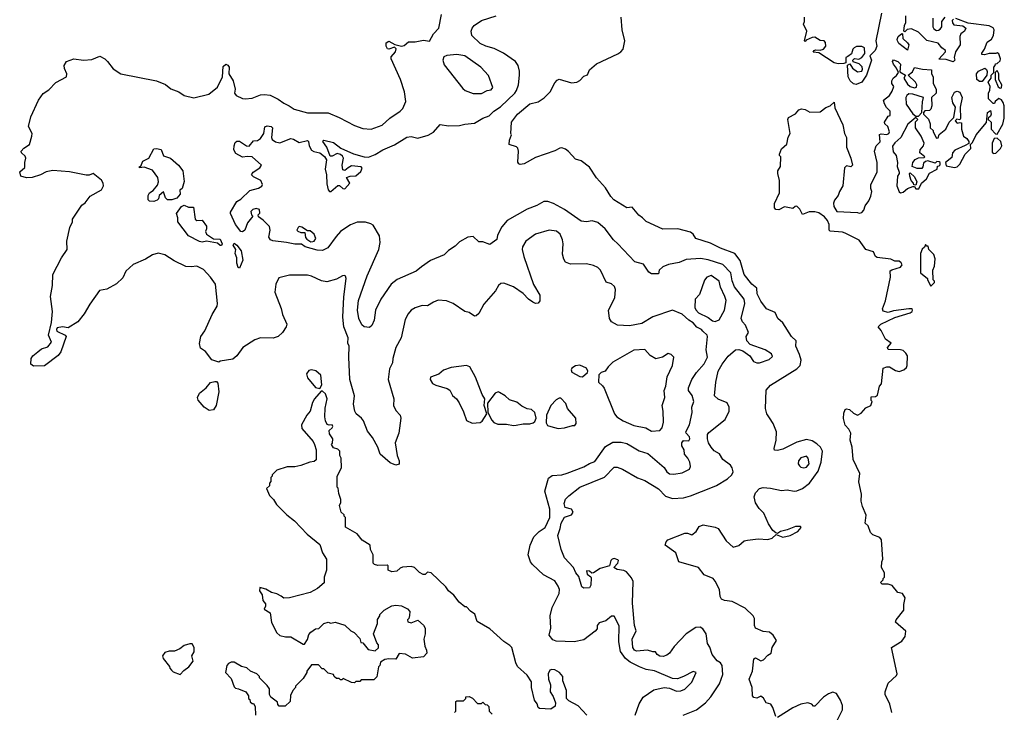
# Model space of a CAD drawing. Extents: x 1966327 to 2147849, y 395140 to 552178.
# Tile 31 of 256: x 2043964 to 2051086, y 418276 to 423288. Entities that reach past the tile are written whole.
import ezdxf

# ---------------------------------------------------------------- set-up
doc = ezdxf.new("R2010")
doc.units = 0

msp = doc.modelspace()

# ---------------------------------------------------------------- linework, layer by layer
at = {"layer": '0CON20XD'}
for points in [[(2048415.3, 418255), (2048445, 418338.6), (2048474.6, 418385), (2048551.9, 418438.1), (2048625, 418454.5), (2048665, 418450.5), (2048715, 418430), (2048745, 418431.9), (2048775, 418444.4), (2048825, 418493.8), (2048856, 418565), (2048835, 418572), (2048765, 418535.7), (2048720.9, 418519.1), (2048685, 418520), (2048555, 418576.4), (2048495, 418586), (2048446.1, 418606.1), (2048379.1, 418639.1), (2048345.3, 418665), (2048310, 418715), (2048297.1, 418785), (2048300.8, 418900.8), (2048265, 418970.8), (2048245, 418970.6), (2048202.7, 418937.3), (2048155, 418924.2), (2048140.3, 418905), (2048139.8, 418880.2), (2048127.7, 418862.3), (2048045, 418800.6), (2047975, 418785.6), (2047845, 418790.5), (2047820.9, 418800.9), (2047793.5, 418835), (2047805.4, 418885), (2047801.1, 418975), (2047814.4, 419035.6), (2047865.4, 419135), (2047867.5, 419165), (2047859.2, 419189.2), (2047835, 419227.8), (2047751.8, 419271.8), (2047672.9, 419345), (2047659.1, 419365), (2047642.9, 419415), (2047657.1, 419485), (2047683.5, 419545), (2047721.4, 419585), (2047765, 419612.3), (2047799.7, 419685), (2047798.4, 419745), (2047763.4, 419875), (2047789.2, 419970.8), (2047815, 419988.8), (2047885, 419994.6), (2047924.7, 420005.3), (2048045, 420052), (2048085, 420076), (2048125, 420091.1), (2048201.1, 420198.9), (2048255, 420229.7), (2048315, 420230.3), (2048355, 420220.3), (2048385, 420204.1), (2048445, 420166.9), (2048508, 420148), (2048626.3, 420046.3), (2048645.4, 420015), (2048665, 420002.1), (2048695, 419998.4), (2048755, 420009.1), (2048808.1, 420035), (2048815.6, 420055), (2048810, 420085), (2048796.1, 420115), (2048772, 420145), (2048770.8, 420175), (2048753.8, 420205), (2048752.5, 420225), (2048765, 420241.9), (2048805, 420240), (2048811.8, 420255), (2048808.6, 420268.6), (2048784, 420295), (2048782, 420305), (2048809.2, 420355), (2048827.5, 420445), (2048825.6, 420485), (2048841.1, 420525), (2048827.2, 420567.2), (2048800.9, 420605), (2048801.9, 420625), (2048826.5, 420685), (2048860.5, 420735), (2048915, 420797.5), (2048938.5, 420845), (2048929.1, 420899.1), (2048939.2, 420995), (2048936.9, 421005), (2048904.2, 421035), (2048895, 421046.2), (2048862.3, 421062.3), (2048834.7, 421094.7), (2048805, 421112.4), (2048756.8, 421156.8), (2048685, 421184.6), (2048542.4, 421137.6), (2048465, 421089.3), (2048375, 421071.8), (2048287.3, 421077.3), (2048245, 421102), (2048230.6, 421125), (2048223.6, 421185), (2048269.5, 421275), (2048274.3, 421335), (2048267.5, 421357.5), (2048245, 421377.3), (2048205, 421387.5), (2048166, 421475), (2048145, 421493.8), (2048115, 421508.8), (2048065, 421520), (2047948.6, 421518.6), (2047912.4, 421532.4), (2047898.9, 421555), (2047890.6, 421590.6), (2047894.5, 421665), (2047889.1, 421695), (2047874.5, 421735), (2047847.5, 421757.5), (2047795, 421763.5), (2047695, 421735.7), (2047624.7, 421685.3), (2047600.6, 421645), (2047598.6, 421625), (2047611.4, 421575), (2047681.7, 421371.7), (2047725.7, 421295), (2047727.1, 421252.9), (2047715, 421236.7), (2047695, 421233.8), (2047675, 421242.5), (2047645, 421264.3), (2047605, 421307.5), (2047535, 421355.8), (2047465, 421382.2), (2047445, 421378.5), (2047427.3, 421365), (2047405.4, 421324.6), (2047320.2, 421229.8), (2047285, 421161.2), (2047265, 421144), (2047252.7, 421142.7), (2047215, 421168), (2047183.3, 421175), (2047100.6, 421235), (2047052.5, 421252.5), (2046991.5, 421258.5), (2046957.2, 421242.8), (2046915, 421216.7), (2046875, 421218.5), (2046825, 421203.1), (2046796, 421185), (2046775, 421158.8), (2046752.8, 421117.2), (2046722.5, 420985), (2046685, 420916.7), (2046663.1, 420835), (2046661.4, 420805), (2046638.6, 420761.4), (2046629.5, 420685), (2046670, 420545), (2046668.9, 420495), (2046685, 420458.9), (2046715.3, 420425.3), (2046720.4, 420405), (2046705.5, 420295), (2046678.9, 420225), (2046694, 420135), (2046708, 420095), (2046708.3, 420071.7), (2046685, 420063.8), (2046645, 420080), (2046571.2, 420145), (2046553.8, 420195), (2046515.4, 420265.4), (2046480.7, 420310.7), (2046450.8, 420385), (2046435.8, 420405), (2046397.5, 420435), (2046388.1, 420455), (2046377.5, 420505), (2046386.7, 420565), (2046351.9, 420685), (2046344.7, 420845.3), (2046348.5, 420925), (2046337.7, 420947.7), (2046340.4, 420985), (2046308.9, 421065), (2046301.9, 421135), (2046308.9, 421281.1), (2046325.8, 421415), (2046320.7, 421430.7), (2046315, 421436.7), (2046300, 421435), (2046255, 421409.2), (2046185, 421390), (2046147.9, 421397.9), (2046075, 421430.8), (2046045, 421438), (2045915, 421438.8), (2045839.3, 421420.7), (2045815.8, 421374.2), (2045808.9, 421315), (2045855, 421197.5), (2045864.5, 421154.5), (2045895.6, 421085), (2045890.6, 421065), (2045865.7, 421025), (2045835, 420995.8), (2045797.9, 420982.1), (2045705.7, 420985.7), (2045665, 420970), (2045579.4, 420915), (2045535, 420854.4), (2045505, 420831.1), (2045413.6, 420816.4), (2045405, 420810), (2045355, 420826.7), (2045307.6, 420887.6), (2045271.4, 420911.4), (2045264.3, 420945), (2045275.6, 420995), (2045303.6, 421036.3), (2045356.2, 421155), (2045392.7, 421215), (2045395.4, 421235), (2045379.5, 421375), (2045345.3, 421425.3), (2045295, 421480), (2045245, 421503.5), (2045205, 421499.1), (2045165, 421502.9), (2045081.6, 421541.6), (2045015, 421585.5), (2044965, 421597.5), (2044924.7, 421585.3), (2044875, 421555.5), (2044784.3, 421515), (2044731.2, 421468.8), (2044711.4, 421418.6), (2044665, 421375.3), (2044595, 421338.1), (2044541.3, 421328.7), (2044470.7, 421229.3), (2044431.2, 421158.8), (2044385, 421101.9), (2044315, 421057.1), (2044274.5, 421065.5), (2044235, 421058.8), (2044230, 421045), (2044233.9, 421033.9), (2044292.9, 421005), (2044301.1, 420995), (2044262.7, 420885), (2044242.7, 420857.3), (2044145, 420782), (2044065, 420780.6), (2044045.7, 420795), (2044047.5, 420835), (2044059.4, 420855), (2044095, 420883.1), (2044122, 420905), (2044168.7, 420921.3), (2044194, 420955), (2044172.9, 421005), (2044193.3, 421096.7), (2044201.3, 421175), (2044187.3, 421285), (2044202.3, 421365), (2044204.7, 421444.7), (2044265.8, 421565), (2044307.5, 421625), (2044305.7, 421685.7), (2044327.1, 421785), (2044345.4, 421824.6), (2044346.4, 421845), (2044415, 421944.3), (2044438.7, 421961.3), (2044475, 422011.2), (2044555, 422057.5), (2044571.2, 422085), (2044568.8, 422105), (2044555, 422126.7), (2044495, 422175.6), (2044467, 422163), (2044445, 422161.4), (2044324.5, 422185.5), (2044205, 422195.5), (2044155, 422185.5), (2044115, 422164.5), (2044055, 422144.5), (2044014.3, 422144.3), (2043973.3, 422155), (2043964.4, 422185.6), (2044002.7, 422217.3), (2044002.3, 422255), (2044009.6, 422285), (2044005, 422300), (2043978.6, 422325), (2043975.6, 422335), (2043995, 422357.5), (2044034.7, 422385.3), (2044052.9, 422445), (2044054.2, 422465), (2044029.2, 422515), (2044045.5, 422585), (2044100.5, 422705), (2044135, 422754.2), (2044175, 422779.2), (2044225, 422832.5), (2044302.5, 422875), (2044304.4, 422895), (2044288.5, 422935), (2044287.1, 422955), (2044303.3, 422985), (2044355, 423004.1), (2044425, 422995.4), (2044485, 422999.6), (2044545, 423023.3), (2044580.8, 423005), (2044600, 422985), (2044641.1, 422931.1), (2044696.7, 422895), (2044955, 422846.2), (2045017.8, 422817.8), (2045057.6, 422787.6), (2045115, 422766.7), (2045155, 422738.2), (2045225, 422723.1), (2045331.2, 422748.8), (2045395, 422798.1), (2045431.9, 422875), (2045435, 422950), (2045455, 422966.7), (2045469.5, 422959.5), (2045478.8, 422945), (2045478, 422895), (2045508.9, 422845), (2045523.3, 422785), (2045517.6, 422755), (2045530, 422740), (2045575, 422716.4), (2045595, 422715.5), (2045645, 422718.9), (2045705.6, 422744.4), (2045735, 422746.9), (2045775, 422740.6), (2045835, 422712.7), (2045873.8, 422683.8), (2045913.8, 422665), (2045949.9, 422639.9), (2046045, 422613.5), (2046195, 422613.5), (2046275, 422580.9), (2046385, 422521.9), (2046445, 422500), (2046507.5, 422495), (2046586.4, 422523.6), (2046641.9, 422575), (2046716.9, 422625), (2046734.4, 422645), (2046758.2, 422695), (2046747.7, 422765), (2046717.5, 422855), (2046651.5, 423005), (2046651.8, 423018.2), (2046681.5, 423055), (2046687.3, 423077.3), (2046675, 423088), (2046635, 423073.8), (2046625, 423076.7), (2046614.3, 423095), (2046615, 423120), (2046635, 423131.2), (2046678, 423108), (2046725, 423097.1), (2046745, 423101.2), (2046776.7, 423126.7), (2046823.6, 423126.4), (2046885, 423140), (2046928.8, 423131.2), (2046958, 423185), (2046995, 423226.7), (2047014, 423325)], [(2046340, 422215), (2046315, 422196.7), (2046300.8, 422200.8), (2046296, 422235), (2046306.9, 422285), (2046300.3, 422300.3), (2046285, 422312.5), (2046261.7, 422318.3), (2046225, 422300), (2046210.7, 422300.7), (2046186.1, 422366.1), (2046157.5, 422405), (2046163.3, 422416.7), (2046235, 422398.9), (2046288.2, 422358.2), (2046377.8, 422317.8), (2046455, 422294.4), (2046486.4, 422293.6), (2046535, 422311.9), (2046590, 422345), (2046675, 422382.5), (2046765, 422436.4), (2046795, 422443.5), (2046845, 422430), (2046919.1, 422450.9), (2046956.6, 422473.4), (2047005, 422530), (2047065, 422518.8), (2047145, 422520.8), (2047185, 422531.8), (2047255, 422538.2), (2047315, 422574.7), (2047358.7, 422591.3), (2047393.6, 422625), (2047442.1, 422657.9), (2047546, 422755), (2047558.2, 422775), (2047572.9, 422815), (2047579.1, 422885), (2047579.5, 422915), (2047570.6, 422955), (2047550, 422985), (2047464.2, 423044.2), (2047395, 423078.2), (2047335.9, 423095.9), (2047295, 423115.6), (2047235, 423173.8), (2047230.6, 423205), (2047235.8, 423225), (2047252.5, 423245), (2047305, 423281.5), (2047411.2, 423315)], [(2049432, 418245), (2049412.1, 418312.1), (2049396.2, 418335), (2049362.5, 418345), (2049345, 418377.5), (2049325, 418392.5), (2049295, 418378.8), (2049275, 418384.2), (2049264, 418395), (2049262.5, 418455), (2049240, 418515), (2049265.5, 418575), (2049275, 418662.5), (2049285, 418670), (2049325, 418649.6), (2049345, 418655.4), (2049375, 418688.5), (2049399.2, 418705), (2049405.7, 418745), (2049438.6, 418795), (2049413.2, 418835), (2049386.9, 418856.9), (2049341.8, 418861.8), (2049286.1, 418886.1), (2049280, 418905), (2049278.8, 418955), (2049268.8, 418975), (2049210.5, 419030.5), (2049117.6, 419077.6), (2049062.5, 419085), (2049040, 419095), (2049030, 419115), (2049025.6, 419165), (2048994.3, 419225), (2048978.8, 419245), (2048915, 419270), (2048873.8, 419323.8), (2048731.2, 419365), (2048710.5, 419430.5), (2048632.5, 419485), (2048639.3, 419510.7), (2048652.5, 419525), (2048775, 419573.3), (2048795, 419572.5), (2048825, 419560), (2048856.5, 419585), (2048878.3, 419621.7), (2048907.7, 419632.3), (2048995, 419616.2), (2049015, 419606.7), (2049075, 419517.5), (2049125, 419472), (2049165, 419482.5), (2049204.2, 419515.8), (2049227.3, 419522.7), (2049305, 419531.1), (2049375, 419525.7), (2049406.7, 419535), (2049435, 419562.5), (2049485, 419544), (2049537.5, 419555), (2049593.3, 419585), (2049616.7, 419613.3), (2049611.7, 419621.7), (2049575, 419621.2), (2049515, 419595.8), (2049467.5, 419585), (2049445, 419570), (2049432.5, 419575), (2049412.7, 419592.7), (2049380.2, 419640.2), (2049346.3, 419716.3), (2049311.9, 419751.9), (2049285, 419792), (2049276.9, 419835), (2049287.1, 419865), (2049315, 419894.3), (2049342.3, 419902.3), (2049395, 419898.6), (2049475, 419881.1), (2049515, 419886.9), (2049565, 419875.7), (2049585, 419878.1), (2049625, 419896.2), (2049675.9, 419934.1), (2049739.9, 420020.1), (2049761.2, 420085), (2049770, 420165), (2049755.1, 420195.1), (2049729.3, 420219.3), (2049695, 420239.8), (2049655, 420250.3), (2049585, 420231.2), (2049485, 420181.1), (2049445, 420170.8), (2049423.8, 420173.8), (2049420, 420185), (2049434.6, 420245), (2049439.1, 420305), (2049415, 420366), (2049386.4, 420406.4), (2049369.2, 420435), (2049358, 420475), (2049362.7, 420607.3), (2049395, 420644.3), (2049585, 420761.9), (2049608.9, 420785), (2049615.3, 420825), (2049605, 420865.7), (2049578.4, 420925), (2049579.2, 420965), (2049546, 420996), (2049483.7, 421093.7), (2049448.4, 421125), (2049428.1, 421168.1), (2049365.7, 421195), (2049325, 421251.4), (2049298.5, 421305), (2049296.1, 421345), (2049259.3, 421375), (2049205, 421444.6), (2049175.2, 421545.2), (2049136.9, 421596.9), (2049032.5, 421635), (2048960.3, 421669.7), (2048855, 421703.8), (2048835, 421736.2), (2048815, 421751.2), (2048725, 421774), (2048615, 421770.8), (2048495, 421828), (2048470, 421855), (2048442.8, 421872.8), (2048395, 421930), (2048355, 421926.7), (2048262, 421985), (2048239.3, 422009.3), (2048200.3, 422070.3), (2048135, 422144), (2048085, 422220), (2048026.4, 422266.4), (2047985, 422278), (2047934.2, 422334.2), (2047911.2, 422351.2), (2047885, 422361.2), (2047871.2, 422358.8), (2047835, 422338.8), (2047695, 422291.2), (2047613.3, 422245), (2047585, 422240), (2047574.2, 422244.2), (2047566.4, 422256.4), (2047572.5, 422335), (2047567, 422357), (2047557, 422367), (2047503.6, 422383.6), (2047507.5, 422415), (2047522.5, 422455), (2047517.5, 422465), (2047522, 422545), (2047564.4, 422605), (2047655, 422679.4), (2047715, 422694.3), (2047757.8, 422722.2), (2047802.1, 422765), (2047835, 422831.2), (2047850.9, 422849.1), (2047865, 422856.2), (2047955, 422830), (2047995, 422836), (2048015, 422848), (2048045, 422880), (2048071.7, 422888.3), (2048084.5, 422925.5), (2048135, 422968.8), (2048289.7, 423040.3), (2048313.3, 423055), (2048330, 423075), (2048340, 423135), (2048323, 423213), (2048315.6, 423305)], [(2050263.8, 421553.8), (2050165, 421567.1), (2050154.4, 421575), (2050138.5, 421608.5), (2050085, 421624), (2050035, 421692), (2049935, 421742), (2049915, 421750), (2049825, 421756.7), (2049818.8, 421765), (2049820, 421805), (2049806.2, 421835), (2049785, 421860), (2049745, 421890), (2049715, 421897.5), (2049675, 421896.7), (2049625, 421877.5), (2049607, 421917), (2049585, 421937.5), (2049573.3, 421936.7), (2049555, 421922.5), (2049495, 421932.5), (2049455, 421911.2), (2049434.1, 421914.1), (2049423.3, 421925), (2049423.6, 421956.4), (2049460, 422035), (2049460, 422125), (2049447.5, 422175), (2049447.5, 422195), (2049467.5, 422225), (2049470, 422295), (2049460, 422305), (2049460, 422315), (2049475, 422352.5), (2049513.6, 422386.4), (2049523.6, 422436.4), (2049537.5, 422465), (2049520, 422565), (2049525, 422580), (2049575, 422607.5), (2049600, 422635), (2049618.3, 422641.7), (2049645, 422637.5), (2049678, 422618), (2049755, 422621.2), (2049795, 422652.5), (2049826.9, 422663.1), (2049855, 422690), (2049859.7, 422649.7), (2049917.1, 422527.1), (2049930, 422465), (2049944.4, 422434.4), (2049944.5, 422365), (2049975.8, 422285), (2049986.7, 422235), (2049975, 422222.5), (2049945, 422230), (2049930, 422215), (2049917.5, 422085), (2049893.3, 422045), (2049883.3, 422015), (2049858.3, 421981.7), (2049851.2, 421958.8), (2049852, 421935), (2049875, 421900), (2050025, 421892.5), (2050035, 421887.5), (2050055, 421892.5), (2050070.7, 421909.3), (2050078.3, 421941.7), (2050105, 421977.5), (2050119.5, 422010.5), (2050127.5, 422045), (2050120, 422065), (2050120, 422095), (2050166.7, 422185), (2050166.7, 422255), (2050147.5, 422335), (2050160, 422375), (2050187, 422403), (2050183, 422457), (2050195, 422462.5), (2050235, 422457.1), (2050250, 422465), (2050254.2, 422475), (2050244.3, 422514.3), (2050222.5, 422535), (2050220, 422545), (2050245, 422590), (2050260, 422595), (2050260, 422625), (2050233, 422653), (2050218.3, 422678.3), (2050212.5, 422705), (2050255, 422740), (2050275, 422770), (2050287.5, 422805), (2050272.5, 422825), (2050272.5, 422845), (2050282.5, 422865), (2050306.4, 422883.6), (2050320, 422905), (2050306.1, 422936.1), (2050283.3, 422965), (2050277.5, 422985), (2050285, 422997.5), (2050315, 422986), (2050333.8, 422965), (2050330.7, 422910.7), (2050370, 422885), (2050360, 422865), (2050385, 422820), (2050405, 422803.3), (2050435, 422793.3), (2050451.7, 422798.3), (2050452.5, 422815), (2050443.3, 422835), (2050390, 422885), (2050420.5, 422909.5), (2050435, 422942.5), (2050495, 422928.8), (2050560, 422925), (2050560, 422895), (2050570, 422875), (2050570, 422825), (2050592.5, 422785), (2050592.5, 422755), (2050560, 422725), (2050562.5, 422665), (2050555, 422640), (2050545, 422630), (2050511.7, 422628.3), (2050500, 422615), (2050500, 422605), (2050538.3, 422568.3), (2050550, 422535), (2050550, 422505), (2050570, 422485), (2050570, 422475), (2050595, 422430), (2050608.3, 422431.7), (2050613.3, 422456.7), (2050662.5, 422495), (2050687.5, 422545), (2050720.7, 422579.3), (2050733.8, 422655), (2050713.8, 422685), (2050706.7, 422725), (2050725, 422762.5), (2050745, 422770), (2050765, 422763.3), (2050780.8, 422725), (2050766, 422655), (2050767.9, 422572.1), (2050765, 422562.5), (2050742.9, 422567.1), (2050730, 422555), (2050745, 422538.5), (2050765, 422543.8), (2050775, 422540), (2050775.7, 422495), (2050790, 422445), (2050815, 422427.5), (2050830, 422405), (2050828.3, 422391.7), (2050801.7, 422378.3), (2050727, 422343), (2050710, 422325), (2050705, 422290), (2050660, 422255), (2050665, 422230), (2050725, 422217.5), (2050745, 422222.5), (2050765, 422242.5), (2050802.5, 422315), (2050842.5, 422355), (2050840, 422385), (2050855, 422400), (2050883.3, 422455), (2050956.7, 422543.3), (2050963.3, 422615), (2050985, 422630), (2050990, 422605), (2050985, 422590), (2050970, 422575), (2050970, 422565), (2050990, 422545), (2050990, 422495), (2051021.7, 422461.7), (2051035, 422460), (2051075, 422532.5), (2051083.8, 422575), (2051085.6, 422665), (2051078.3, 422688.3), (2051065, 422707.5), (2051045, 422717.5), (2051020, 422695), (2051015, 422680), (2051005, 422680), (2050972.5, 422715), (2050972.5, 422755), (2050981.7, 422778.3), (2050982.5, 422805), (2050970, 422835), (2050990, 422865), (2050990, 422885), (2051010, 422905), (2051010, 422945), (2051020, 422955), (2051021.7, 422968.3), (2051035, 422970), (2051055, 422990), (2051057.5, 423005), (2051045, 423040), (2051035, 423047.5), (2051025, 423042.5), (2050975, 423044), (2050943, 423033), (2050922.5, 423035), (2050922.5, 423045), (2050943.3, 423075), (2050962.5, 423125), (2050993, 423147), (2051007, 423173), (2051012.5, 423215), (2051005, 423227.5), (2050975, 423243.3), (2050825, 423261.2), (2050735, 423296.9)], [(2050197.5, 423335), (2050157.5, 423135), (2050163.8, 423095), (2050151.2, 423065), (2050113.3, 423025), (2050126.2, 422995), (2050090, 422885), (2050054.1, 422835.9), (2050015, 422818.8), (2049995, 422823.3), (2049970, 422845), (2049957.5, 422875), (2049952.5, 422957.5), (2049968.3, 422968.3), (2049987.5, 422937.5), (2050025, 422910), (2050054.4, 422915.6), (2050060.5, 422929.5), (2050057.4, 422947.4), (2050035, 422968), (2049991.7, 422981.7), (2049990, 422995), (2050003, 423007), (2050033, 423003), (2050055.9, 423014.1), (2050077.5, 423042.5), (2050073.8, 423083.8), (2050055, 423093.8), (2050017.5, 423092.5), (2050000, 423085), (2049990, 423075), (2049979.3, 423040.7), (2049955, 423020), (2049940, 423015), (2049940, 422975), (2049925, 422970), (2049885, 422968), (2049855, 422974.2), (2049745, 423047.5), (2049703, 423053), (2049710, 423065), (2049720.7, 423069.3), (2049755, 423066), (2049776.9, 423073.1), (2049794, 423095), (2049791.7, 423121.7), (2049783.6, 423133.6), (2049755, 423137.5), (2049715, 423160), (2049695, 423157.5), (2049651.7, 423138.3), (2049645, 423130), (2049640, 423135), (2049656.7, 423205), (2049632.5, 423255), (2049640, 423275), (2049640, 423305)], [(2050717.7, 423292.3), (2050708.8, 423281.2), (2050710, 423265), (2050720.9, 423250.9), (2050785, 423243.8), (2050806.7, 423225), (2050797.5, 423205), (2050770, 423185), (2050763.3, 423165), (2050767.5, 423105), (2050732.5, 423055), (2050723.3, 423015), (2050727.5, 422995), (2050715, 422982.5), (2050665, 423000), (2050612.5, 423002.5), (2050660, 423055), (2050660, 423065), (2050633.6, 423083.6), (2050607, 423117), (2050525, 423136.2), (2050465, 423196.2), (2050415, 423221.2), (2050383, 423217), (2050365, 423200), (2050360, 423205), (2050363.6, 423246.4), (2050373, 423267), (2050373.9, 423316.1)], [(2050567.5, 423297.5), (2050568.8, 423235), (2050575, 423222.5), (2050595, 423210), (2050609.3, 423210.7), (2050621.7, 423218.3), (2050633, 423237), (2050633.3, 423275), (2050658.1, 423305)], [(2050385, 423067.5), (2050322.5, 423115), (2050313.3, 423135), (2050310, 423145), (2050317.5, 423165), (2050345, 423187.5), (2050350, 423185), (2050351.7, 423151.7), (2050385, 423121.2), (2050394.2, 423105), (2050385, 423067.5)], [(2047243.1, 422753.1), (2047305, 422753.6), (2047344.5, 422775.5), (2047375, 422780.3), (2047386.9, 422796.9), (2047355, 422884), (2047298.6, 422945), (2047185, 423026), (2047125, 423036.8), (2047052.8, 423027.2), (2047032.4, 423017.6), (2047024.4, 422995), (2047035, 422960), (2047168.6, 422788.6), (2047185.5, 422775.5), (2047243.1, 422753.1)], [(2050925, 422840), (2050905, 422840), (2050887.5, 422855), (2050883.6, 422896.4), (2050900, 422915), (2050945, 422937.5), (2050957, 422927), (2050961.7, 422911.7), (2050960, 422885), (2050925, 422840)], [(2051055, 422791.2), (2051065, 422793.8), (2051068.6, 422815), (2051046.7, 422855), (2051046.7, 422895), (2051035, 422920), (2051020, 422905), (2051020, 422855), (2051041.7, 422801.7), (2051055, 422791.2)], [(2050465, 422590), (2050490, 422615), (2050493, 422693), (2050500, 422725), (2050425, 422748.8), (2050395, 422750), (2050380.5, 422739.5), (2050373.3, 422725), (2050376.4, 422676.4), (2050425, 422607.5), (2050445, 422590), (2050465, 422590)], [(2050335, 422035.8), (2050355, 422040), (2050385, 422066.2), (2050425, 422080), (2050435, 422080), (2050445, 422063.3), (2050467.3, 422062.7), (2050486.4, 422103.6), (2050522.5, 422135), (2050543.6, 422176.4), (2050600, 422205), (2050601.7, 422228.3), (2050615, 422230), (2050621.7, 422238.3), (2050622.5, 422255), (2050615, 422260), (2050598.3, 422261.7), (2050585, 422250), (2050533.3, 422266.7), (2050515, 422262.5), (2050500.7, 422249.3), (2050497, 422223), (2050488.8, 422211.2), (2050455, 422211.2), (2050420, 422225), (2050423.8, 422255), (2050440, 422275), (2050465, 422287.5), (2050505, 422290), (2050510, 422295), (2050473.6, 422323.6), (2050476.7, 422345), (2050501.2, 422375), (2050505.8, 422395), (2050484.2, 422444.2), (2050443.3, 422505), (2050442.5, 422547.5), (2050460, 422565), (2050445, 422580), (2050387.5, 422532.5), (2050336.1, 422433.9), (2050293.6, 422396.4), (2050276.7, 422373.3), (2050282.3, 422332.3), (2050302.5, 422305), (2050312.5, 422255), (2050310, 422225), (2050326.2, 422185), (2050326, 422174), (2050313.3, 422155), (2050308.8, 422085), (2050325, 422042), (2050335, 422035.8)], [(2048763.4, 418256.6), (2048860, 418295), (2048924.7, 418345.3), (2048962.1, 418387.9), (2049026.8, 418483.2), (2049048.7, 418548.7), (2049045, 418615.7), (2049033.1, 418633.1), (2049008.8, 418648.8), (2048972.2, 418695), (2048956.8, 418746.8), (2048937.9, 418775), (2048929.3, 418845), (2048905, 418880), (2048885, 418892.9), (2048855, 418889.4), (2048784.4, 418845), (2048698.5, 418751.5), (2048665.3, 418704.7), (2048645, 418688.8), (2048619.4, 418680.6), (2048595, 418681.8), (2048574.4, 418695), (2048563.8, 418713.8), (2048544.4, 418714.4), (2048505, 418725.8), (2048425, 418718.1), (2048410.8, 418725), (2048398.1, 418745), (2048393.3, 418805), (2048423.1, 418865), (2048410.9, 418905), (2048395.6, 419065.6), (2048401.7, 419221.7), (2048389.8, 419249.8), (2048353, 419293), (2048333, 419303), (2048285, 419309.6), (2048261.2, 419325), (2048290.8, 419355), (2048294.5, 419374.5), (2048290.2, 419380.2), (2048265, 419388.8), (2048248.8, 419385), (2048240.8, 419375), (2048231.2, 419335), (2048162.9, 419317.1), (2048115, 419286), (2048103.6, 419283.6), (2048085, 419296.2), (2048065, 419300), (2048068.8, 419275), (2048095, 419257.5), (2048098.3, 419248.3), (2048095.6, 419195), (2048085, 419176), (2048045, 419174.3), (2048030, 419185), (2048009.3, 419259.3), (2047986, 419285), (2047969.2, 419325), (2047905, 419393.3), (2047880, 419455), (2047855.6, 419555), (2047874.6, 419605), (2047880.9, 419645), (2047905, 419688), (2047955, 419704), (2047967, 419725), (2047955, 419745.8), (2047908.6, 419758.6), (2047903.2, 419786.8), (2047912.7, 419817.3), (2047935, 419842), (2048015.4, 419904.6), (2048195, 419977.3), (2048265, 420049.2), (2048285, 420049.4), (2048325, 420035.6), (2048433.1, 419973.1), (2048485, 419952.5), (2048585, 419892.9), (2048635, 419840.9), (2048685, 419822.1), (2048765, 419828.9), (2048815, 419841.5), (2048975, 419906), (2049003.4, 419916.6), (2049082.7, 419965), (2049115, 419994.3), (2049124.5, 420015), (2049117.1, 420045), (2049104.5, 420065), (2049050.6, 420105), (2049025.3, 420145.3), (2048988.3, 420168.3), (2048964.5, 420194.5), (2048946, 420225), (2048940, 420255), (2048939.2, 420285), (2048948.7, 420301.3), (2049066.2, 420393.8), (2049095.3, 420454.7), (2049094.7, 420485), (2049081.4, 420515), (2049015, 420541.4), (2048990.8, 420565), (2048998.5, 420665), (2049016.1, 420745), (2049044.8, 420795.2), (2049088.2, 420851.8), (2049142.4, 420897.6), (2049165, 420902), (2049195, 420892), (2049244.4, 420854.4), (2049272, 420815), (2049295, 420805.8), (2049315, 420805.6), (2049385, 420829.1), (2049409.9, 420850.1), (2049401, 420871), (2049355, 420897.8), (2049246.9, 420936.9), (2049224.4, 420964.4), (2049218, 420995), (2049236.7, 421025), (2049215, 421076.7), (2049191.1, 421101.1), (2049181.8, 421125), (2049209.1, 421235), (2049204.4, 421265), (2049135.2, 421355), (2049117.8, 421397.8), (2049106.7, 421456.7), (2049048.8, 421515), (2048945, 421549.2), (2048889.2, 421559.2), (2048785, 421553.1), (2048735, 421530.9), (2048656.7, 421515), (2048615, 421499.5), (2048589.4, 421475), (2048585, 421447.5), (2048535, 421448.8), (2048515, 421461.2), (2048475, 421519.2), (2048413.3, 421535), (2048290.8, 421665), (2048258, 421695), (2048200, 421775), (2048145, 421821.1), (2048105, 421831.4), (2048065, 421825.8), (2048025, 421829.2), (2047905, 421913.8), (2047825, 421957.5), (2047785, 421971.9), (2047755, 421971.9), (2047705, 421942.9), (2047635, 421915.7), (2047489.2, 421835), (2047451.7, 421788.3), (2047421.3, 421728.7), (2047415, 421696.2), (2047365, 421660), (2047315, 421681.2), (2047285, 421680), (2047245, 421718), (2047205, 421713.8), (2047145, 421680), (2047115, 421648.8), (2047065, 421618), (2047034.5, 421585.5), (2046935, 421544.3), (2046870.7, 421499.3), (2046832.1, 421467.9), (2046695, 421408), (2046652.2, 421375), (2046575.4, 421265), (2046538.1, 421185), (2046527.6, 421112.4), (2046512, 421075), (2046495, 421061.2), (2046455, 421065.8), (2046439.8, 421079.8), (2046418.2, 421125), (2046408.8, 421185), (2046414.7, 421255), (2046477.3, 421435), (2046561.3, 421625), (2046571.1, 421675), (2046566.6, 421723.4), (2046520.6, 421800.6), (2046505, 421811.4), (2046465, 421823.3), (2046406.4, 421823.6), (2046357, 421803), (2046315, 421776.9), (2046285, 421754.3), (2046252.2, 421717.8), (2046192.6, 421637.4), (2046155, 421616.9), (2046115, 421620.5), (2046030, 421645), (2046003, 421663), (2045955, 421662.9), (2045895, 421676.2), (2045795, 421687.5), (2045778.8, 421695), (2045766, 421715), (2045776.7, 421765), (2045770.7, 421790.7), (2045726.4, 421836.4), (2045691.7, 421861.7), (2045690, 421875), (2045701.7, 421888.3), (2045700, 421915), (2045675, 421922.5), (2045650, 421915), (2045635, 421900), (2045640, 421875), (2045650, 421865), (2045612.3, 421817.7), (2045593.8, 421765), (2045575, 421752), (2045564.4, 421754.4), (2045524.5, 421805), (2045488, 421885), (2045488.8, 421895), (2045535, 421972.5), (2045565, 421988.1), (2045629.3, 422050.7), (2045691.7, 422068.3), (2045715.9, 422084.1), (2045721.2, 422095), (2045708.8, 422125), (2045655, 422151.2), (2045640, 422165), (2045653.3, 422185), (2045701.2, 422215), (2045713.8, 422235), (2045646, 422295), (2045611.8, 422298.2), (2045575, 422293.1), (2045528.2, 422318.2), (2045514.3, 422345), (2045514.5, 422375.5), (2045521.8, 422398.2), (2045535, 422408.5), (2045555, 422408.9), (2045604, 422374), (2045625, 422373.3), (2045655, 422411.4), (2045685, 422412.9), (2045705, 422427.1), (2045730.4, 422465), (2045737.6, 422512.4), (2045755, 422519.5), (2045783.8, 422513.8), (2045793.1, 422505), (2045784.5, 422434.5), (2045790.6, 422420.6), (2045815, 422403.3), (2045845, 422396.7), (2045925, 422426.7), (2045945, 422423.8), (2045985, 422398.6), (2046045, 422413.3), (2046053.3, 422405), (2046058.8, 422375), (2046074.3, 422344.3), (2046093, 422333), (2046135, 422324.4), (2046168.7, 422298.7), (2046183.9, 422273.9), (2046173.8, 422205), (2046184, 422165), (2046185, 422100), (2046195, 422057.5), (2046205, 422043.3), (2046215, 422043.3), (2046265, 422088), (2046277.7, 422087.7), (2046302.5, 422065), (2046315, 422062.5), (2046352.5, 422105), (2046327.5, 422145), (2046354.1, 422155.9), (2046395, 422158), (2046431.3, 422188.7), (2046442.5, 422212.5), (2046433.8, 422223.8), (2046365, 422230), (2046340, 422215)], [(2051005, 422320), (2051025, 422322.5), (2051057.5, 422355), (2051067.5, 422375), (2051060, 422405), (2051035, 422430), (2051011.7, 422428.3), (2050997.5, 422395), (2050998.3, 422328.3), (2051005, 422320)], [(2044935, 421972.5), (2044903.6, 421973.6), (2044892.5, 421985), (2044892.5, 422015), (2044902.5, 422035), (2044929.3, 422050.7), (2044960.7, 422089.3), (2044968.8, 422115), (2044964, 422145), (2044925, 422198), (2044865, 422221.2), (2044830, 422215), (2044830, 422225), (2044841.2, 422228.8), (2044856, 422265), (2044898, 422285), (2044935, 422352.5), (2044955, 422356.2), (2044987.3, 422347.3), (2045005, 422303.3), (2045055, 422286.7), (2045113.8, 422235), (2045145.5, 422195), (2045154.2, 422115.8), (2045140, 422065), (2045123.3, 422055), (2045126.2, 422025), (2045100, 421995), (2045064.2, 421984.2), (2045032.5, 421985), (2045018.6, 421998.6), (2045005, 422042.5), (2044972.5, 422015), (2044967.5, 421992.5), (2044958.3, 421981.7), (2044935, 421972.5)], [(2050445, 422090), (2050431.7, 422091.7), (2050430, 422105), (2050412.5, 422125), (2050402.5, 422155), (2050400, 422175), (2050405, 422180), (2050435, 422150), (2050452.5, 422115), (2050445, 422090)], [(2045425, 421652.5), (2045415, 421652.5), (2045395, 421670), (2045315, 421686.2), (2045285, 421678.8), (2045265, 421682.5), (2045185, 421724), (2045107.5, 421825), (2045108.8, 421855), (2045099.2, 421885), (2045135, 421936), (2045155, 421946.2), (2045185, 421931.2), (2045221.7, 421931.7), (2045233.3, 421843.3), (2045245.4, 421835.4), (2045285, 421837.3), (2045315, 421792.5), (2045316.7, 421775), (2045309.1, 421755), (2045315.3, 421735.3), (2045365, 421701.1), (2045415, 421700), (2045428.8, 421665), (2045425, 421652.5)], [(2046071.2, 421681.2), (2046085, 421682), (2046095, 421686.2), (2046105.6, 421705), (2046095, 421736), (2046065, 421760), (2046045, 421760), (2046005, 421786), (2045985, 421790), (2045977.5, 421785), (2045970, 421765), (2045977, 421757), (2045997, 421747), (2046027, 421747), (2046031.7, 421711.7), (2046040.5, 421700.5), (2046071.2, 421681.2)], [(2045555, 421488.8), (2045543.5, 421495), (2045535.7, 421525), (2045534.5, 421565), (2045523.5, 421595), (2045528.8, 421625), (2045509.2, 421655), (2045515, 421670), (2045535, 421656.7), (2045566.2, 421615), (2045578.3, 421548.3), (2045555, 421488.8)], [(2050555, 421360), (2050580, 421385), (2050580, 421395), (2050570, 421405), (2050567.5, 421475), (2050580, 421505), (2050586.1, 421556.1), (2050575, 421587.5), (2050540, 421625), (2050535, 421650), (2050525, 421650), (2050515, 421660), (2050508.3, 421641.7), (2050491.7, 421628.3), (2050480, 421595), (2050480, 421455), (2050530, 421415), (2050530, 421405), (2050555, 421360)], [(2050271.2, 418275), (2050258, 418335), (2050223.3, 418405), (2050223.3, 418425), (2050245, 418486.7), (2050307, 418543), (2050311.2, 418555), (2050270, 418745), (2050345, 418790), (2050369.2, 418825), (2050372.3, 418862.3), (2050297.5, 418927.5), (2050304, 418945), (2050360, 419015), (2050358.8, 419055), (2050367.5, 419105), (2050350, 419135), (2050315, 419142.5), (2050275, 419192.5), (2050245, 419202.5), (2050203, 419203), (2050190, 419215), (2050210, 419235), (2050210, 419245), (2050220, 419255), (2050220, 419285), (2050197.5, 419325), (2050200, 419365), (2050207.5, 419385), (2050197.5, 419525), (2050185, 419540), (2050135, 419560), (2050117, 419577), (2050100, 419625), (2050080, 419645), (2050087, 419703), (2050060, 419765), (2050050, 419805), (2050052, 419855), (2050033, 419943), (2050041.2, 420005), (2049993.3, 420105), (2049986.2, 420195), (2049970, 420245), (2049976.7, 420295), (2049960, 420325), (2049935, 420352.5), (2049922.7, 420402.7), (2049925, 420440), (2049935, 420467.5), (2049945, 420472.5), (2049965, 420466.2), (2049995, 420441.2), (2050025, 420426.7), (2050049.5, 420440.5), (2050085, 420480), (2050120, 420495), (2050130, 420525), (2050123, 420533), (2050121.7, 420558.3), (2050155, 420560), (2050168.3, 420571.7), (2050182.5, 420635), (2050197, 420653), (2050210, 420765), (2050235, 420776.7), (2050255, 420776.2), (2050299.3, 420749.3), (2050325, 420741.2), (2050360, 420755), (2050378.8, 420771.2), (2050384, 420785), (2050386.2, 420855), (2050373.3, 420875), (2050355, 420893.3), (2050335, 420898.8), (2050245, 420900), (2050240, 420915), (2050267, 420947), (2050227, 420977), (2050195, 421037.5), (2050172.5, 421065), (2050192.5, 421085), (2050295, 421132), (2050403.9, 421166.1), (2050420, 421175), (2050422.5, 421185), (2050420, 421195), (2050396, 421196), (2050285, 421181.2), (2050245, 421169.4), (2050208.8, 421178.8), (2050203.8, 421195), (2050226.1, 421253.9), (2050262.5, 421425), (2050260.5, 421469.5), (2050271.5, 421478.5), (2050335, 421496), (2050347.3, 421512.7), (2050339.3, 421529.3), (2050325, 421540), (2050295, 421540), (2050263.8, 421553.8)], [(2048995, 421103.9), (2049023.7, 421116.3), (2049062.7, 421185), (2049073.6, 421255), (2049065.5, 421285), (2049031.8, 421351.8), (2049022.2, 421395), (2048965, 421436.5), (2048935, 421424.2), (2048917.8, 421402.2), (2048880.3, 421299.7), (2048850, 421265), (2048848.4, 421205), (2048855, 421188.8), (2048875, 421167.6), (2048943.5, 421133.5), (2048975, 421108.3), (2048995, 421103.9)], [(2048535, 420309.2), (2048595, 420314.2), (2048610, 420335), (2048620.4, 420375), (2048618.8, 420455), (2048610, 420495), (2048629.2, 420555), (2048625.8, 420605), (2048636.9, 420635), (2048647.3, 420702.7), (2048686.9, 420785), (2048695.8, 420845), (2048675.8, 420865.8), (2048655, 420871.2), (2048614.3, 420845.7), (2048565, 420833.3), (2048525, 420856.7), (2048485, 420900), (2048405.8, 420895.8), (2048255, 420810), (2048220, 420775), (2048200, 420745), (2048170, 420735), (2048153, 420717), (2048150, 420665), (2048179.3, 420639.3), (2048190.7, 420620.7), (2048266.7, 420435), (2048282.5, 420415), (2048328.8, 420385), (2048405, 420350.9), (2048493.3, 420335), (2048535, 420309.2)], [(2046135, 420620), (2046150, 420645), (2046142.5, 420715), (2046106, 420746), (2046075, 420753.2), (2046055, 420749.6), (2046038.5, 420725), (2046045, 420696), (2046105, 420625.7), (2046135, 420620)], [(2047237, 420367), (2047295, 420372.5), (2047308.3, 420381.7), (2047342.5, 420435), (2047324, 420495), (2047327.5, 420545), (2047308.8, 420575), (2047260.7, 420700.7), (2047220, 420775), (2047195, 420786), (2047085, 420771.2), (2047029.3, 420750.7), (2046997, 420723), (2046935, 420700), (2046933, 420683), (2046950, 420655), (2046973, 420643), (2047055, 420620), (2047075.9, 420605.9), (2047095, 420567.5), (2047122.5, 420545), (2047142.5, 420515), (2047175, 420450), (2047197, 420387), (2047237, 420367)], [(2048035, 420703.3), (2048070, 420735), (2048073.3, 420745), (2048063.3, 420765), (2048015, 420788.2), (2047985, 420783.1), (2047958.8, 420765), (2047953.8, 420755), (2047958.3, 420738.3), (2048015, 420706.7), (2048035, 420703.3)], [(2045335, 420460.8), (2045298, 420485), (2045256, 420535), (2045250, 420555), (2045264.1, 420585.9), (2045312.5, 420625), (2045345, 420663.3), (2045375, 420670.8), (2045388.6, 420668.6), (2045397.3, 420657.3), (2045404.4, 420595), (2045384.5, 420495.5), (2045365, 420464.3), (2045335, 420460.8)], [(2048066.1, 418256.1), (2048003, 418323), (2047935, 418360), (2047920, 418375), (2047920, 418435), (2047892.5, 418505), (2047892.5, 418535), (2047867.5, 418565), (2047835, 418583.8), (2047813.8, 418586.2), (2047799.3, 418580.7), (2047786.7, 418555), (2047790, 418515), (2047802.5, 418475), (2047800, 418425), (2047821.7, 418391.7), (2047840, 418345), (2047838.3, 418321.7), (2047805, 418300), (2047725, 418302.5), (2047715, 418310), (2047706.7, 418336.7), (2047687.5, 418365), (2047666.7, 418455), (2047665.9, 418495.9), (2047635.9, 418545.9), (2047565, 418607.5), (2047552.5, 418635), (2047524, 418745), (2047510.3, 418760.3), (2047465, 418787.5), (2047365, 418880), (2047274.1, 418934.1), (2047256.4, 418986.4), (2047225, 419007.5), (2047195, 419040), (2047185, 419040), (2047142.3, 419072.3), (2047103.9, 419123.9), (2047066.7, 419155), (2047046.7, 419185), (2046940, 419285), (2046915, 419290), (2046897, 419273), (2046883, 419273), (2046855, 419287.5), (2046820, 419325), (2046795, 419330), (2046733, 419327), (2046715, 419320), (2046691.7, 419298.3), (2046655, 419292.5), (2046630, 419305), (2046630, 419335), (2046621.7, 419341.7), (2046555, 419337.5), (2046530, 419345), (2046520, 419355), (2046520, 419415), (2046502.5, 419455), (2046500, 419485), (2046440.7, 419520.7), (2046405, 419567.5), (2046320, 419615), (2046320, 419685), (2046310, 419695), (2046310, 419705), (2046290, 419725), (2046278.3, 419771.7), (2046287.5, 419795), (2046287.5, 419815), (2046271.7, 419858.3), (2046267, 419897), (2046260, 419905), (2046260, 419985), (2046292.5, 420045), (2046290, 420115), (2046280, 420135), (2046280, 420165), (2046265, 420180), (2046235, 420190), (2046220, 420215), (2046227, 420223), (2046230, 420255), (2046205, 420290), (2046202.5, 420315), (2046225, 420333.3), (2046230, 420345), (2046225, 420355.6), (2046203.3, 420353.3), (2046189.3, 420359.3), (2046175.6, 420385.6), (2046170.6, 420415), (2046174.3, 420475.7), (2046188.8, 420545), (2046175, 420580), (2046155, 420600), (2046145, 420600), (2046095.9, 420544.1), (2046082.7, 420517.3), (2046065.9, 420454.1), (2046040, 420425), (2046002.5, 420355), (2046005, 420330), (2046086.4, 420236.4), (2046097.5, 420215), (2046107.5, 420175), (2046108.3, 420101.7), (2046095, 420090), (2046063, 420087), (2045997, 420063), (2045955, 420052.5), (2045898.3, 420051.7), (2045823, 420027), (2045790, 419995), (2045790, 419985), (2045780, 419975), (2045780, 419945), (2045770, 419935), (2045770, 419915), (2045750, 419895), (2045770, 419845), (2045800, 419815), (2045820.7, 419780.7), (2045897.5, 419705), (2045951.7, 419661.7), (2046042.5, 419565), (2046135, 419490), (2046155, 419430), (2046182.5, 419385), (2046182.5, 419305), (2046167.5, 419255), (2046166.4, 419213.6), (2046118.3, 419171.7), (2046065, 419143.3), (2045915, 419103.3), (2045875, 419102.5), (2045856.7, 419116.7), (2045825, 419132.5), (2045785, 419142.5), (2045745, 419167.5), (2045701.7, 419178.3), (2045700, 419155), (2045717, 419127), (2045722.5, 419085), (2045741.7, 419061.7), (2045742.5, 419045), (2045733, 419023), (2045777, 418997), (2045786.7, 418925), (2045825, 418850), (2045845, 418832.5), (2045887, 418823), (2045925, 418822.5), (2046015, 418770), (2046025, 418770), (2046047, 418803), (2046055, 418840), (2046070, 418855), (2046105, 418880), (2046127, 418883), (2046165, 418917.5), (2046195, 418927.5), (2046215, 418920), (2046245, 418927.5), (2046316.1, 418906.1), (2046360, 418865), (2046383, 418853), (2046425, 418810), (2046431.7, 418781.7), (2046445, 418780), (2046485, 418730), (2046535, 418720), (2046558.3, 418741.7), (2046560, 418765), (2046548.3, 418778.3), (2046523.3, 418845), (2046551.7, 418918.3), (2046553, 418947), (2046570, 418975), (2046570, 418985), (2046600, 419015), (2046655, 419046.7), (2046685, 419052.5), (2046727, 419047), (2046770, 419025), (2046786.4, 419006.4), (2046783, 418977), (2046780, 418955), (2046770, 418945), (2046771.7, 418931.7), (2046795, 418922.5), (2046845, 418942.5), (2046885.9, 418905.9), (2046897.5, 418885), (2046897.5, 418845), (2046887.5, 418805), (2046893.6, 418753.6), (2046907.5, 418725), (2046910, 418705), (2046885, 418677.5), (2046805, 418667.5), (2046755, 418697.5), (2046708.3, 418701.7), (2046685, 418660), (2046635, 418662.5), (2046605, 418657.5), (2046575, 418640), (2046570, 418615), (2046560, 418605), (2046547, 418533), (2046525, 418510), (2046435, 418510), (2046425, 418500), (2046395, 418500), (2046385, 418490), (2046365, 418492.5), (2046305, 418520), (2046295, 418510), (2046285, 418510), (2046275, 418520), (2046255, 418520), (2046240, 418535), (2046235, 418550), (2046195, 418560), (2046165, 418590), (2046151.7, 418591.7), (2046125, 418620), (2046075, 418620), (2046040, 418575), (2046040, 418565), (2046015, 418520), (2045960, 418465), (2045960, 418455), (2045940, 418435), (2045923, 418397), (2045920, 418355), (2045885, 418320), (2045841.7, 418321.7), (2045831.7, 418331.7), (2045828.3, 418348.3), (2045780, 418385), (2045770, 418405), (2045770, 418445), (2045755, 418470), (2045700, 418525), (2045700, 418535), (2045680, 418555), (2045633, 418573), (2045607, 418597), (2045568.3, 418608.3), (2045515, 418640), (2045495, 418640), (2045475, 418630), (2045462.5, 418615), (2045452.5, 418565), (2045495, 418520), (2045515, 418460), (2045525, 418450), (2045547, 418447), (2045600, 418425), (2045620, 418395), (2045620, 418375), (2045628.3, 418368.3), (2045631.7, 418351.7), (2045645, 418340), (2045655, 418340), (2045667, 418317), (2045670, 418255)], [(2047535, 420350.8), (2047555, 420354), (2047605, 420363.8), (2047655, 420363.3), (2047678.3, 420371.7), (2047689.2, 420380.8), (2047698.8, 420405), (2047691.2, 420445), (2047665, 420466), (2047635, 420471.2), (2047595, 420491.2), (2047559.5, 420519.5), (2047505.9, 420535.9), (2047475.8, 420565.8), (2047435, 420591.2), (2047425, 420593.8), (2047404.2, 420585.8), (2047348.3, 420511.7), (2047350, 420445), (2047379.5, 420389.5), (2047393.9, 420373.9), (2047421.7, 420361.7), (2047485, 420360), (2047535, 420350.8)], [(2047859.3, 420329.3), (2047905, 420333.3), (2047961.7, 420351.7), (2047978.3, 420351.7), (2047990, 420365), (2047987.5, 420405), (2047927.5, 420475), (2047915, 420510), (2047878.3, 420548.3), (2047865, 420550), (2047845, 420537.5), (2047806.2, 420495), (2047774.3, 420425.7), (2047771.7, 420371.7), (2047782.3, 420352.3), (2047805, 420343.3), (2047859.3, 420329.3)], [(2049635, 420044.6), (2049655, 420050.5), (2049673.1, 420075), (2049667.3, 420115), (2049655, 420129.5), (2049615, 420117.9), (2049596.5, 420095), (2049595.6, 420075), (2049605, 420058.6), (2049615, 420049.4), (2049635, 420044.6)], [(2045125, 418550), (2045150.7, 418579.3), (2045187.5, 418605), (2045220, 418645), (2045210, 418685), (2045227.5, 418712.5), (2045227.5, 418745), (2045211.7, 418771.7), (2045195, 418772.5), (2045155, 418760), (2045123.6, 418736.4), (2045085, 418718.8), (2045045, 418717.5), (2045015, 418708.8), (2044997.5, 418685), (2045002.5, 418665), (2045048.3, 418608.3), (2045050, 418595), (2045061.7, 418581.7), (2045075, 418570), (2045125, 418550)], [(2047110, 418275), (2047120, 418285), (2047120, 418355), (2047125, 418360), (2047175, 418360), (2047190, 418375), (2047191.7, 418388.3), (2047215, 418390), (2047238.3, 418378.3), (2047275, 418340), (2047305, 418340), (2047315, 418350), (2047331.7, 418331.7), (2047345, 418330), (2047358.3, 418318.3), (2047360, 418285), (2047381.7, 418261.7)], [(2049854.2, 418174.2), (2049914.3, 418295), (2049914.2, 418325), (2049901.2, 418365), (2049871.2, 418411.2), (2049845, 418421.2), (2049815, 418410), (2049778.8, 418385), (2049715, 418320), (2049705, 418320), (2049694.4, 418334.4), (2049665, 418345.8), (2049614.6, 418335.4), (2049555, 418307.5), (2049445, 418239.2)]]:
    msp.add_lwpolyline(points, dxfattribs=at)

doc.saveas('drawing.dxf')
